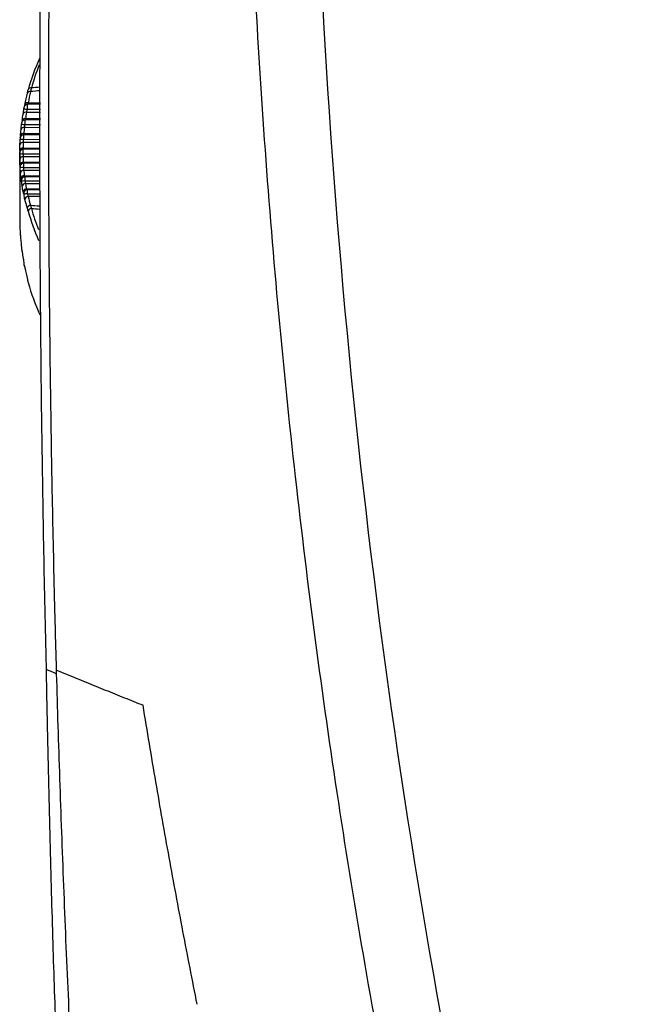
# Model space of a CAD drawing. Header units: millimetres. Extents: x -3.03 to 0.78, y -0.23 to 0.59.
# Tile 124 of 165: x 0.3099 to 0.3467, y 0.1267 to 0.1864. Entities that reach past the tile are written whole.
import ezdxf

# ---------------------------------------------------------------- set-up
doc = ezdxf.new("R2010")
doc.units = ezdxf.units.MM

msp = doc.modelspace()

# ---------------------------------------------------------------- linework, layer by layer
at = {"color": 9, "linetype": 'Continuous', "lineweight": 25}
for p, q in [((0.31022, 0.181226), (0.310211, 0.18122)), ((0.310325, 0.180975), (0.311134, 0.180971)), ((0.310389, 0.181359), (0.311136, 0.181366)), ((0.310229, 0.180416), (0.311131, 0.180424)), ((0.311133, 0.180777), (0.310286, 0.180785)), ((0.311127, 0.179853), (0.310161, 0.179861)), ((0.310186, 0.180049), (0.311128, 0.180044)), ((0.310103, 0.17915), (0.311123, 0.179146)), ((0.310127, 0.179502), (0.311125, 0.17951)), ((0.310081, 0.178616), (0.31112, 0.178625)), ((0.311122, 0.178956), (0.310093, 0.178965)), ((0.310077, 0.178281), (0.311118, 0.178276)), ((0.311117, 0.178089), (0.310081, 0.178098)), ((0.310093, 0.177761), (0.311115, 0.177769)), ((0.310107, 0.177441), (0.311113, 0.177437)), ((0.311112, 0.177253), (0.310127, 0.177261)), ((0.310161, 0.176937), (0.31111, 0.176944)), ((0.310194, 0.176632), (0.311108, 0.176629)), ((0.311107, 0.176447), (0.310229, 0.176454)), ((0.310286, 0.176145), (0.311106, 0.176151)), ((0.310337, 0.175855), (0.311104, 0.175853)), ((0.311103, 0.175675), (0.310389, 0.17568))]:
    msp.add_line(p, q, dxfattribs=at)
at = {"color": 7, "linetype": 'Continuous', "lineweight": 25}
for p, q in [((0.311136, 0.181272), (0.310337, 0.181265)), ((0.31113, 0.180337), (0.310194, 0.180328)), ((0.311125, 0.179429), (0.310107, 0.17942)), ((0.31112, 0.17855), (0.310077, 0.178541)), ((0.309879, 0.178324), (0.309879, 0.174286)), ((0.311115, 0.177701), (0.310103, 0.177693)), ((0.310026, 0.176793), (0.310021, 0.176785)), ((0.31111, 0.176884), (0.310186, 0.176876)), ((0.310186, 0.176875), (0.310186, 0.176875)), ((0.311105, 0.176099), (0.310326, 0.176092)), ((0.310129, 0.171591), (0.310128, 0.171593)), ((0.310192, 0.171353), (0.310194, 0.171335)), ((0.311473, 0.147227), (0.311478, 0.147027)), ((0.312116, 0.146768), (0.31211, 0.146969))]:
    msp.add_line(p, q, dxfattribs=at)
at = {"color": 9, "linetype": 'Continuous', "lineweight": 25, "flags": 128}
msp.add_lwpolyline([(0.309909, 0.173383), (0.309914, 0.173345), (0.309915, 0.173339)], dxfattribs=at)
at = {"color": 7, "linetype": 'Continuous', "lineweight": 25}
for centre, radius, start, end in [((0.310481, 0.181907), 0.0001463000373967, 67.449176, 163.701809), ((0.310539, 0.182119), 0.0001495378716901, 72.13717, 168.986095), ((0.310298, 0.181311), 0.0003368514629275, 239.893365, 274.666707), ((0.310337, 0.181068), 0.0001969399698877, 89.934565, 126.386097), ((0.310186, 0.180262), 0.0001602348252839, 74.206915, 165.668061), ((0.310195, 0.18013), 0.0001987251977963, 90.276564, 125.101446), ((0.310239, 0.180635), 0.0001570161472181, 72.725973, 165.201111), ((0.310122, 0.179701), 0.0001651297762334, 76.381852, 166.398891), ((0.310161, 0.180545), 0.0004967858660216, 249.638703, 272.835744), ((0.310079, 0.180041), 0.0008910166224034, 258.783299, 271.59071), ((0.310091, 0.179337), 0.0001683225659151, 77.755373, 166.89161), ((0.310109, 0.17922), 0.0001997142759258, 90.462521, 136.989248), ((0.310079, 0.178341), 0.0001999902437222, 90.497257, 179.933127), ((0.310054, 0.178442), 0.0001762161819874, 81.021141, 168.17806), ((0.310062, 0.178795), 0.0001731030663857, 79.75342, 167.657784), ((0.310025, 0.18129), 0.0030102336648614, 267.222524, 270.997171), ((0.310059, 0.177918), 0.0001808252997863, 82.856473, 168.984914), ((0.310073, 0.177578), 0.0001838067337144, 84.020938, 169.533698), ((0.310161, 0.174506), 0.0029356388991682, 91.052796, 94.923743), ((0.310105, 0.177493), 0.0001995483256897, 90.382233, 153.047162), ((0.310113, 0.177073), 0.0001881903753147, 85.706735, 170.385829), ((0.31015, 0.176746), 0.0001909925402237, 86.771343, 170.963212), ((0.310227, 0.175514), 0.0011181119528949, 91.707919, 101.907132), ((0.310224, 0.176259), 0.0001951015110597, 88.319936, 171.864569), ((0.310283, 0.175947), 0.0001976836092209, 89.288846, 172.469802), ((0.310375, 0.175108), 0.0007481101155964, 92.887262, 108.224825), ((0.310392, 0.175478), 0.0002014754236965, 90.711842, 173.423783), ((0.310545, 0.174947), 0.0002056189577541, 92.277349, 174.575015), ((0.310595, 0.174756), 0.0002068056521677, 92.973228, 169.556154), ((0.310195, 0.172481), 0.0001993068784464, 183.588998, 206.180878), ((0.310338, 0.171542), 0.0001979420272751, 185.138762, 210.051966)]:
    msp.add_arc(centre, radius, start, end, dxfattribs=at)
at = {"color": 9, "linetype": 'Continuous', "lineweight": 25}
for centre, radius, start, end in [((0.31034, 0.181204), 0.0001629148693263, 72.292481, 153.81493), ((0.310105, 0.177493), 0.0001993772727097, 153.068025, 181.908477), ((0.310186, 0.176677), 0.0001981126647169, 146.703525, 184.028539), ((0.310324, 0.175894), 0.0001962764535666, 146.090197, 186.294284)]:
    msp.add_arc(centre, radius, start, end, dxfattribs=at)
at = {"color": 7, "linetype": 'Continuous', "lineweight": 25}
for centre, major_axis, ratio, start_param, end_param in [((0.336485, 0.17879), (0.02660272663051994, 0.0006515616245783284), 0.706895, 2.824111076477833, 2.927574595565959), ((0.336482, 0.178932), (0.0264026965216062, 0.0006515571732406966), 0.706891, 2.849914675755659, 2.927443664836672), ((0.336485, 0.17382), (0.02660272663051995, -0.0006515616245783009), 0.706895, 3.355610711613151, 3.461917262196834)]:
    msp.add_ellipse(centre, major_axis=major_axis, ratio=ratio, start_param=start_param, end_param=end_param, dxfattribs=at)
at = {"color": 9, "linetype": 'Continuous', "lineweight": 25}
for centre, major_axis, ratio, start_param, end_param in [((2.40384, 0.203034), (2.113999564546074, 0.02468138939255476), 0.011672, 2.999434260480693, 3.001411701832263), ((2.403805, 0.204448), (2.113999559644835, 0.02609621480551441), 0.012341, 2.999367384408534, 3.001117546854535), ((2.40384, 0.203034), (2.113999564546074, 0.02468138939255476), 0.011672, 3.281501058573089, 3.283269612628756), ((2.403805, 0.204448), (2.113999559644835, 0.02609621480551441), 0.012341, 3.281763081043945, 3.283442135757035), ((0.336482, 0.178932), (0.0264026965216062, 0.0006515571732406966), 0.706891, 3.320856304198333, 3.391546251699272), ((0.336485, 0.17879), (0.02660272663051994, 0.0006515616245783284), 0.706895, 3.320987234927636, 3.418641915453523)]:
    msp.add_ellipse(centre, major_axis=major_axis, ratio=ratio, start_param=start_param, end_param=end_param, dxfattribs=at)
at = {"color": 7, "linetype": 'Continuous', "lineweight": 25}
for points, knots in [([(0.3121101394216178, 0.1469694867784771), (0.3120779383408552, 0.1481516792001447), (0.312015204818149, 0.1504548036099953), (0.3119359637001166, 0.1538179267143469), (0.3118690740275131, 0.1569974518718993), (0.3118139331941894, 0.1599933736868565), (0.3117689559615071, 0.1628056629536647), (0.3117329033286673, 0.1654343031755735), (0.3117045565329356, 0.1678792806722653), (0.3116827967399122, 0.1701405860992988), (0.3116665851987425, 0.172218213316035), (0.3116549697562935, 0.174112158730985), (0.3116470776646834, 0.1758224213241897), (0.3116267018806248, 0.1821159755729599), (0.3116693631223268, 0.1928407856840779), (0.3118663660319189, 0.2045383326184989), (0.3120675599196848, 0.2125780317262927), (0.3122024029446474, 0.2172499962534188), (0.3123633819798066, 0.2221455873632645), (0.3125532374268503, 0.2272646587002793), (0.3127748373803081, 0.2326070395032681), (0.3130311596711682, 0.238172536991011), (0.3133253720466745, 0.243960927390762), (0.3136605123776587, 0.2499719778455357), (0.3140407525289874, 0.2562053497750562), (0.3144664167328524, 0.2626609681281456), (0.3147857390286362, 0.2670372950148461), (0.3149481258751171, 0.2692628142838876)], [0, 0, 0, 0, 0.0289908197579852, 0.0564793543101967, 0.0824658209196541, 0.1069504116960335, 0.1299332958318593, 0.151414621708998, 0.1713945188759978, 0.1898730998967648, 0.2068504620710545, 0.2223266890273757, 0.2363018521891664, 0.2487760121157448, 0.3766067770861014, 0.4992017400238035, 0.5355605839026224, 0.5737523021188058, 0.6137770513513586, 0.6556350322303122, 0.6993264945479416, 0.7448517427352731, 0.7922111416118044, 0.841405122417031, 0.8924341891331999, 0.9452989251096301, 1, 1, 1, 1]), ([(0.3131799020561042, 0.254141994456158), (0.3131160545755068, 0.253000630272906), (0.3129883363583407, 0.250717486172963), (0.3128082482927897, 0.2472913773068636), (0.3126365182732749, 0.2438634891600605), (0.3124739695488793, 0.2404337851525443), (0.3123203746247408, 0.2370023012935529), (0.3121757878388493, 0.2335690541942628), (0.3120401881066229, 0.2301340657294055), (0.3119135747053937, 0.2266973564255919), (0.3117959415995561, 0.2232589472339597), (0.3116872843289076, 0.2198188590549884), (0.3115875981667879, 0.2163771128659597), (0.3114968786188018, 0.2129337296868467), (0.3114151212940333, 0.2094887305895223), (0.3113423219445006, 0.2060421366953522), (0.3112784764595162, 0.2025939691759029), (0.3112235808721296, 0.1991442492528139), (0.3111776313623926, 0.1956929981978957), (0.3111406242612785, 0.1922402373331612), (0.3111125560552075, 0.1887859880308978), (0.3110934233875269, 0.1853302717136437), (0.3110832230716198, 0.181873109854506), (0.3110819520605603, 0.1784145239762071), (0.311089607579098, 0.1749545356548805), (0.31110618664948, 0.1714931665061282), (0.3111316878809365, 0.1680304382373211), (0.3111661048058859, 0.1645663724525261), (0.3112094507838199, 0.1611009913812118), (0.3112616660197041, 0.1576343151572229), (0.3113229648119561, 0.1541663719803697), (0.3113925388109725, 0.1506971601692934), (0.3114464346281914, 0.1483840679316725), (0.3114733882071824, 0.1472272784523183)], [0, 0, 0, 0, 0.0320717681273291, 0.064155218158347, 0.0962504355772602, 0.1283575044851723, 0.1604765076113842, 0.1926075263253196, 0.2247506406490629, 0.2569059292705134, 0.2890734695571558, 0.3212533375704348, 0.3534456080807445, 0.3856503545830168, 0.4178676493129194, 0.4500975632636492, 0.4823401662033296, 0.5145955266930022, 0.5468637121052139, 0.579144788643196, 0.611438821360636, 0.6437458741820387, 0.6760660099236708, 0.7083992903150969, 0.7407457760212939, 0.773105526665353, 0.8054786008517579, 0.8378650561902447, 0.8702649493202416, 0.9026783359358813, 0.9351052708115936, 0.9675458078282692, 1, 1, 1, 1]), ([(0.3432218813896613, 0.0751837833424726), (0.3413769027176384, 0.0815625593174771), (0.3396583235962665, 0.0879782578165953), (0.3364794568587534, 0.1008645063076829), (0.3350182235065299, 0.1073365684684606), (0.3323530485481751, 0.1203387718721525), (0.3311486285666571, 0.1268716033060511), (0.329000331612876, 0.1399694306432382), (0.32805609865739, 0.1465369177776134), (0.3264291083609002, 0.1597092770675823), (0.3257448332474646, 0.1663179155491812), (0.3246395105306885, 0.1795376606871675), (0.3242182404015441, 0.1861518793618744), (0.3233476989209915, 0.2060075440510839), (0.3232884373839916, 0.2192618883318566), (0.3237631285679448, 0.2325339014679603)], [0, 0, 0, 0, 0.125, 0.125, 0.2500000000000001, 0.2500000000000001, 0.3750000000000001, 0.3750000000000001, 0.5000000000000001, 0.5000000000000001, 0.6250000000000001, 0.6250000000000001, 0.7500000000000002, 0.7500000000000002, 1, 1, 1, 1]), ([(0.3277638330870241, 0.2301187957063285), (0.3274068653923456, 0.2190872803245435), (0.3274179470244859, 0.2080438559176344), (0.3282915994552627, 0.1826323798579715), (0.3294118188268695, 0.1682732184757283), (0.3328954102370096, 0.1397064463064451), (0.335258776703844, 0.125498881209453), (0.3406486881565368, 0.1000017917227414), (0.343465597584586, 0.0886679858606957), (0.3466784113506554, 0.0774475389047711)], [3.109241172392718, 3.109241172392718, 3.109241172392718, 3.109241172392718, 3.17595934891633, 3.17595934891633, 3.2629390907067, 3.2629390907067, 3.349918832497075, 3.349918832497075, 3.420469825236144, 3.420469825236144, 3.420469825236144, 3.420469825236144]), ([(0.310212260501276, 0.181218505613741), (0.3102064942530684, 0.1812142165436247), (0.3101892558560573, 0.1812013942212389), (0.3101692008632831, 0.1811737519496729), (0.3101520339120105, 0.1811410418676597), (0.3101416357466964, 0.1811093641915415), (0.3101347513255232, 0.1810767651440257), (0.310129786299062, 0.1810425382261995), (0.3101281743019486, 0.1810201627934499), (0.3101276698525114, 0.1810131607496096)], [0, 0, 0, 0, 0.0902830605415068, 0.2699043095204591, 0.4243814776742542, 0.5598003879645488, 0.7154532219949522, 0.910955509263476, 1, 1, 1, 1]), ([(0.310193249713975, 0.1812761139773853), (0.3101881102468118, 0.1812505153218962), (0.3101785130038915, 0.181202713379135), (0.3101718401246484, 0.1811804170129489), (0.3101687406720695, 0.18117006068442)], [0, 0, 0, 0, 0.535514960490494, 1, 1, 1, 1]), ([(0.3101777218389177, 0.1811831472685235), (0.3101835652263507, 0.1811915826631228), (0.3101937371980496, 0.1812062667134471), (0.3102129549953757, 0.1812192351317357), (0.3102211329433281, 0.181224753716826)], [0, 0, 0, 0, 0.5744596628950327, 1, 1, 1, 1]), ([(0.3103369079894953, 0.1812648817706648), (0.3103351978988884, 0.1812589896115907), (0.3103329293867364, 0.1812237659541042), (0.3103285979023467, 0.1811164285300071), (0.3103265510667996, 0.1810446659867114), (0.3103252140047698, 0.1809751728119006)], [0, 0, 0, 0, 0.5, 0.5, 1, 1, 1, 1]), ([(0.3100813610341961, 0.1802908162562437), (0.3100754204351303, 0.1802872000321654), (0.3100563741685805, 0.1802756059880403), (0.3100334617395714, 0.1802479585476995), (0.3100134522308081, 0.1802146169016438), (0.3100023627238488, 0.180184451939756), (0.3099965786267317, 0.1801592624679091), (0.309992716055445, 0.1801337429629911), (0.3099898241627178, 0.1801056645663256), (0.3099886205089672, 0.180084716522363), (0.3099882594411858, 0.1800784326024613)], [0, 0, 0, 0, 0.0824812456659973, 0.2644446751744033, 0.4184944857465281, 0.5463553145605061, 0.6481310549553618, 0.7515585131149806, 0.9254734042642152, 1, 1, 1, 1]), ([(0.3100314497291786, 0.1803156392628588), (0.3100271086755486, 0.1802864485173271), (0.3100199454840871, 0.1802382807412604), (0.310015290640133, 0.1802174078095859), (0.3100134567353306, 0.1802091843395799)], [0, 0, 0, 0, 0.6060222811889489, 0.9999999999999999, 0.9999999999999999, 0.9999999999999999, 0.9999999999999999]), ([(0.3100215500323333, 0.1802258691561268), (0.310021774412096, 0.1802263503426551), (0.3100250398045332, 0.1802333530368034), (0.3100427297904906, 0.1802593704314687), (0.3100663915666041, 0.180286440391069), (0.310088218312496, 0.1802960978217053), (0.3100921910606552, 0.1802978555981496)], [0, 0, 0, 0, 0.0251022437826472, 0.3653122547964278, 0.8844786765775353, 1, 1, 1, 1]), ([(0.3101936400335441, 0.1803283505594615), (0.310192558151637, 0.180324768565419), (0.3101911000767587, 0.1802920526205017), (0.3101882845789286, 0.1801885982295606), (0.310186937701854, 0.1801181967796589), (0.3101860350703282, 0.1800489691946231)], [0, 0, 0, 0, 0.5, 0.5, 1, 1, 1, 1]), ([(0.3099637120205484, 0.1793556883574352), (0.3099588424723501, 0.1793509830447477), (0.3099443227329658, 0.1793369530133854), (0.3099288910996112, 0.1793093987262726), (0.3099168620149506, 0.1792791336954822), (0.3099114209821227, 0.1792550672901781), (0.3099091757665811, 0.179238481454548), (0.309907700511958, 0.1792226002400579), (0.3099064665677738, 0.1792018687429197), (0.3099054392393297, 0.179177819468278), (0.3099051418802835, 0.1791655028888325), (0.3099050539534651, 0.1791618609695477)], [0, 0, 0, 0, 0.091295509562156, 0.272219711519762, 0.4201340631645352, 0.5331912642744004, 0.6063428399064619, 0.6771602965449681, 0.8311127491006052, 0.9500613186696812, 1, 1, 1, 1]), ([(0.3099162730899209, 0.1792707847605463), (0.3099161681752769, 0.1792701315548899), (0.309915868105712, 0.1792682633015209), (0.3099171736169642, 0.179274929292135), (0.3099215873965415, 0.1792899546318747), (0.3099337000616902, 0.1793188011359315), (0.3099574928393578, 0.1793555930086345), (0.3099848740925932, 0.1793753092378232), (0.309997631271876, 0.1793844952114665)], [0, 0, 0, 0, 0.0767171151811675, 0.2194209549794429, 0.3332290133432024, 0.4847812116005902, 0.7599547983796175, 1, 1, 1, 1]), ([(0.3099265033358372, 0.1793727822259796), (0.3099242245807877, 0.1793464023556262), (0.3099203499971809, 0.1793015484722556), (0.3099178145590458, 0.1792821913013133), (0.3099167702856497, 0.1792742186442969)], [0, 0, 0, 0, 0.5881290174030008, 1, 1, 1, 1]), ([(0.3101070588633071, 0.1794200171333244), (0.3101065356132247, 0.1794187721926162), (0.3101058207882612, 0.179388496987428), (0.3101044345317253, 0.1792887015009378), (0.3101037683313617, 0.1792195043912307), (0.3101033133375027, 0.179150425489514)], [0, 0, 0, 0, 0.5, 0.5, 1, 1, 1, 1]), ([(0.3098811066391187, 0.1784690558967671), (0.3098805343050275, 0.1784387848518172), (0.3098794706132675, 0.1783825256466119), (0.3098789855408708, 0.1783542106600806), (0.3098788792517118, 0.1783475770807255), (0.3098788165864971, 0.178346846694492), (0.3098790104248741, 0.1783513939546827), (0.3098792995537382, 0.1783563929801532), (0.3098811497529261, 0.1783748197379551), (0.3098834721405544, 0.1783949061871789), (0.3098913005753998, 0.1784091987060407), (0.3098922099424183, 0.1784108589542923)], [0, 0, 0, 0, 0.358218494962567, 0.6657546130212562, 0.7538832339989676, 0.8203812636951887, 0.837065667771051, 0.8507299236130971, 0.8738719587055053, 0.9853487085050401, 1, 1, 1, 1]), ([(0.3100769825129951, 0.1785409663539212), (0.3100769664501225, 0.178542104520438), (0.3100769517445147, 0.1785142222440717), (0.3100769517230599, 0.1784178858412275), (0.3100769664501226, 0.178349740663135), (0.3100769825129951, 0.1782806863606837)], [0, 0, 0, 0, 0.5, 0.5, 1, 1, 1, 1]), ([(0.3098787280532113, 0.178283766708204), (0.309878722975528, 0.1782885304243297), (0.3098787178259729, 0.1782933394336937), (0.3098787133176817, 0.1782979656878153), (0.3098787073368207, 0.1783041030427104), (0.3098787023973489, 0.1783100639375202), (0.3098786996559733, 0.1783153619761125), (0.3098786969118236, 0.1783206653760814), (0.3098786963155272, 0.1783254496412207), (0.3098786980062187, 0.1783293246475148), (0.3098786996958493, 0.1783331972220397), (0.3098787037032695, 0.1783362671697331), (0.3098787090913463, 0.1783382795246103), (0.3098787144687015, 0.1783402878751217), (0.3098787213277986, 0.1783412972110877), (0.3098787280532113, 0.1783412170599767)], [0, 0, 0, 0, 1.42923095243e-05, 1.42923095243e-05, 1.42923095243e-05, 3.33690989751e-05, 3.33690989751e-05, 3.33690989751e-05, 5.2464638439e-05, 5.2464638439e-05, 5.2464638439e-05, 7.15485331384e-05, 7.15485331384e-05, 7.15485331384e-05, 9.05955455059e-05, 9.05955455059e-05, 9.05955455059e-05, 9.05955455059e-05]), ([(0.3099090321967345, 0.1774305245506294), (0.3099088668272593, 0.1774353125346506), (0.3099086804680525, 0.1774401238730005), (0.3099084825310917, 0.1774447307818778), (0.3099082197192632, 0.1774508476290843), (0.3099079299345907, 0.1774567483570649), (0.3099076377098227, 0.1774619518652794), (0.3099073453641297, 0.1774671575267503), (0.3099070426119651, 0.1774718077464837), (0.3099067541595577, 0.1774755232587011), (0.3099064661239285, 0.1774792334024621), (0.3099061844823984, 0.1774821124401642), (0.3099059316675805, 0.1774839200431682), (0.3099056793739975, 0.1774857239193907), (0.3099054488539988, 0.1774865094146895), (0.3099052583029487, 0.1774862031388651)], [0, 0, 0, 0, 1.43759924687e-05, 1.43759924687e-05, 1.43759924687e-05, 3.35808165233e-05, 3.35808165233e-05, 3.35808165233e-05, 5.27927772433e-05, 5.27927772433e-05, 5.27927772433e-05, 7.19772089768e-05, 7.19772089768e-05, 7.19772089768e-05, 9.11235876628e-05, 9.11235876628e-05, 9.11235876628e-05, 9.11235876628e-05]), ([(0.3101033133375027, 0.1776922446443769), (0.3101037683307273, 0.1776958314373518), (0.3101044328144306, 0.1776703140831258), (0.3101058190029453, 0.1775772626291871), (0.3101065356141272, 0.1775100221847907), (0.3101070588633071, 0.1774408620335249)], [0, 0, 0, 0, 0.5, 0.5, 1, 1, 1, 1]), ([(0.3099962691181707, 0.1766084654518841), (0.3099959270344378, 0.1766133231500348), (0.3099955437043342, 0.1766181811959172), (0.3099951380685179, 0.1766228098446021), (0.3099945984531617, 0.1766289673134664), (0.3099940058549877, 0.1766348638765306), (0.3099934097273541, 0.17664001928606), (0.3099928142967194, 0.1766451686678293), (0.3099921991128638, 0.1766497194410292), (0.3099916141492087, 0.1766533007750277), (0.3099910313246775, 0.176656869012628), (0.3099904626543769, 0.1766595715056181), (0.3099899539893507, 0.1766611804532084), (0.3099894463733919, 0.176662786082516), (0.3099889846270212, 0.1766633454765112), (0.3099886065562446, 0.1766628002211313)], [0, 0, 0, 0, 1.4631839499e-05, 1.4631839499e-05, 1.4631839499e-05, 3.42161962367e-05, 3.42161962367e-05, 3.42161962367e-05, 5.37758693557e-05, 5.37758693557e-05, 5.37758693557e-05, 7.32637095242e-05, 7.32637095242e-05, 7.32637095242e-05, 9.27140342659e-05, 9.27140342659e-05, 9.27140342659e-05, 9.27140342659e-05]), ([(0.3101864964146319, 0.176874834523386), (0.3101642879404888, 0.1768729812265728), (0.3101209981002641, 0.1768693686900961), (0.3100680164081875, 0.1768383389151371), (0.3100353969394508, 0.1768087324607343), (0.3100241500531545, 0.1767893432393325), (0.310021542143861, 0.1767848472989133)], [0, 0, 0, 0, 0.3370237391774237, 0.6569430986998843, 0.9204525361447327, 0.9999999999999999, 0.9999999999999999, 0.9999999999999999, 0.9999999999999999]), ([(0.3103260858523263, 0.176090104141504), (0.3103053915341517, 0.1760888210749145), (0.3102627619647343, 0.1760861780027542), (0.3102094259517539, 0.1760558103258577), (0.3101756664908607, 0.1760259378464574), (0.3101643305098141, 0.1760064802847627), (0.3101619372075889, 0.1760023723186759)], [0, 0, 0, 0, 0.3164413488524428, 0.6518580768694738, 0.9264987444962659, 1, 1, 1, 1]), ([(0.3101406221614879, 0.1758186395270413), (0.31014007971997, 0.1758236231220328), (0.3101394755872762, 0.1758285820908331), (0.3101388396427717, 0.1758332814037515), (0.3101379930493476, 0.1758395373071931), (0.3101370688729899, 0.1758454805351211), (0.3101361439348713, 0.1758506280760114), (0.3101352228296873, 0.1758557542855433), (0.3101342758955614, 0.1758602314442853), (0.3101333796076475, 0.1758636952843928), (0.3101324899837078, 0.1758671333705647), (0.3101316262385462, 0.1758696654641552), (0.3101308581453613, 0.1758710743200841), (0.3101300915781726, 0.1758724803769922), (0.3101293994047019, 0.1758728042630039), (0.3101288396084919, 0.1758720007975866)], [0, 0, 0, 0, 1.50977198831e-05, 1.50977198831e-05, 1.50977198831e-05, 3.53197186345e-05, 3.53197186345e-05, 3.53197186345e-05, 5.54543124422e-05, 5.54543124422e-05, 5.54543124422e-05, 7.54379627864e-05, 7.54379627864e-05, 7.54379627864e-05, 9.53866778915e-05, 9.53866778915e-05, 9.53866778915e-05, 9.53866778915e-05]), ([(0.3098786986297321, 0.1742859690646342), (0.3098786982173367, 0.1742841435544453), (0.3098786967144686, 0.1742774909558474), (0.3098787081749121, 0.1742705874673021), (0.3098787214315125, 0.174269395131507), (0.3098787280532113, 0.1742687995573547)], [0, 0, 0, 0, 0.1591540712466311, 0.5799957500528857, 1, 1, 1, 1]), ([(0.3099051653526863, 0.1734432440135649), (0.3099051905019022, 0.1734422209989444), (0.3099054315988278, 0.1734324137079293), (0.309906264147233, 0.1734127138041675), (0.3099077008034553, 0.1733866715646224), (0.30990963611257, 0.1733658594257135), (0.3099146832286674, 0.1733371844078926), (0.3099217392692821, 0.1733221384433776), (0.3099254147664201, 0.1733143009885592)], [0, 0, 0, 0, 0.0215687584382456, 0.2067723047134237, 0.3999570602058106, 0.6557264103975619, 0.8206676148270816, 1, 1, 1, 1]), ([(0.3099052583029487, 0.1734429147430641), (0.3099054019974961, 0.1734381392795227), (0.309905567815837, 0.1734332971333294), (0.3099057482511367, 0.1734286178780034), (0.3099059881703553, 0.1734223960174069), (0.309906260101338, 0.1734163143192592), (0.3099065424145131, 0.1734108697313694), (0.3099068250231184, 0.1734054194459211), (0.3099071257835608, 0.173400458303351), (0.3099074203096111, 0.1733963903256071), (0.3099077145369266, 0.1733923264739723), (0.3099080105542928, 0.1733890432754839), (0.3099082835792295, 0.1733868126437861), (0.3099085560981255, 0.1733845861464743), (0.3099088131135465, 0.1733833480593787), (0.3099090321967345, 0.173383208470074)], [0, 0, 0, 0, 1.43496130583e-05, 1.43496130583e-05, 1.43496130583e-05, 3.35474457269e-05, 3.35474457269e-05, 3.35474457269e-05, 5.27644452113e-05, 5.27644452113e-05, 5.27644452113e-05, 7.19619315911e-05, 7.19619315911e-05, 7.19619315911e-05, 9.11251723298e-05, 9.11251723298e-05, 9.11251723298e-05, 9.11251723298e-05]), ([(0.3099160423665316, 0.1733406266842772), (0.3099161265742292, 0.1733401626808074), (0.3099163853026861, 0.1733387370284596), (0.3099194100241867, 0.1733157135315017), (0.3099232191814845, 0.1732794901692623), (0.3099264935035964, 0.1732373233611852), (0.3099275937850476, 0.1732231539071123)], [0, 0, 0, 0, 0.1219090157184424, 0.3745658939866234, 0.7898332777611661, 1, 1, 1, 1]), ([(0.3099881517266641, 0.1725317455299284), (0.3099881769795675, 0.172531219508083), (0.3099887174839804, 0.1725199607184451), (0.3099907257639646, 0.17249522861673), (0.3099946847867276, 0.1724619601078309), (0.3099993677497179, 0.1724319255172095), (0.3100084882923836, 0.1724115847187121), (0.3100112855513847, 0.1724053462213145)], [0, 0, 0, 0, 0.0116110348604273, 0.248518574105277, 0.5183245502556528, 0.8522707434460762, 1, 1, 1, 1]), ([(0.3099886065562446, 0.1725306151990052), (0.3099888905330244, 0.1725258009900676), (0.3099892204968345, 0.1725208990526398), (0.3099895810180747, 0.1725161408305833), (0.3099900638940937, 0.1725097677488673), (0.3099906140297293, 0.172503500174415), (0.3099911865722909, 0.1724978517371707), (0.309991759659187, 0.1724921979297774), (0.3099923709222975, 0.1724870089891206), (0.3099929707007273, 0.1724827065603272), (0.3099935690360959, 0.172478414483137), (0.3099941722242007, 0.1724748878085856), (0.3099947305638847, 0.1724724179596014), (0.3099952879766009, 0.172469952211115), (0.3099958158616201, 0.1724684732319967), (0.3099962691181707, 0.1724681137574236)], [0, 0, 0, 0, 1.45198090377e-05, 1.45198090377e-05, 1.45198090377e-05, 3.40896461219e-05, 3.40896461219e-05, 3.40896461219e-05, 5.36762338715e-05, 5.36762338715e-05, 5.36762338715e-05, 7.32147759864e-05, 7.32147759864e-05, 7.32147759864e-05, 9.27230191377e-05, 9.27230191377e-05, 9.27230191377e-05, 9.27230191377e-05]), ([(0.3100122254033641, 0.1724056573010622), (0.310012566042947, 0.1724044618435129), (0.310013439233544, 0.1724013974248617), (0.3100193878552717, 0.1723729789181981), (0.3100257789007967, 0.172337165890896), (0.3100304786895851, 0.1723006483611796), (0.310031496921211, 0.1722927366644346)], [0, 0, 0, 0, 0.1766632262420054, 0.4528559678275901, 0.8814586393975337, 1, 1, 1, 1]), ([(0.3101277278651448, 0.1715928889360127), (0.3101277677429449, 0.171592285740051), (0.3101280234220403, 0.1715884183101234), (0.3101285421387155, 0.1715844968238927), (0.3101289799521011, 0.1715811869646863)], [0, 0, 0, 0, 0.1559681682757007, 1, 1, 1, 1]), ([(0.3101288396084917, 0.1715905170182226), (0.3101292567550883, 0.1715856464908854), (0.3101297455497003, 0.1715806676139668), (0.3101302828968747, 0.1715758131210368), (0.3101310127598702, 0.1715692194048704), (0.310131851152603, 0.1715626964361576), (0.3101327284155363, 0.1715567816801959), (0.3101336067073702, 0.1715508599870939), (0.3101345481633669, 0.1715453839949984), (0.3101354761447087, 0.1715407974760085), (0.3101363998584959, 0.1715362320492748), (0.3101373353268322, 0.1715324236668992), (0.3101382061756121, 0.1715296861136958), (0.310139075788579, 0.1715269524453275), (0.3101399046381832, 0.1715252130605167), (0.3101406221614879, 0.171524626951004)], [0, 0, 0, 0, 1.47746625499e-05, 1.47746625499e-05, 1.47746625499e-05, 3.4973590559e-05, 3.4973590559e-05, 3.4973590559e-05, 5.51928813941e-05, 5.51928813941e-05, 5.51928813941e-05, 7.53167178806e-05, 7.53167178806e-05, 7.53167178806e-05, 9.54154276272e-05, 9.54154276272e-05, 9.54154276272e-05, 9.54154276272e-05]), ([(0.3101289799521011, 0.1715811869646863), (0.310130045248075, 0.171570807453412), (0.310132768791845, 0.1715442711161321), (0.3101404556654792, 0.171506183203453), (0.3101488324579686, 0.1714716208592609), (0.3101607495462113, 0.1714541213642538), (0.3101624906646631, 0.1714515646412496)], [0, 0, 0, 0, 0.2165249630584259, 0.5535693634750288, 0.934775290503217, 1, 1, 1, 1]), ([(0.310166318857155, 0.1714470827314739), (0.3101663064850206, 0.1714471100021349), (0.310165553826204, 0.1714487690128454), (0.3101691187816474, 0.1714399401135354), (0.3101763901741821, 0.1714130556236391), (0.3101857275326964, 0.1713762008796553), (0.310191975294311, 0.1713412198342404), (0.3101931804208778, 0.1713344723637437)], [0, 0, 0, 0, 0.00325666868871, 0.1981194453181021, 0.4738050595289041, 0.8985026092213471, 1, 1, 1, 1]), ([(0.3114771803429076, 0.147026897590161), (0.3114997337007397, 0.1458308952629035), (0.3115439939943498, 0.1434837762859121), (0.3116209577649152, 0.1400307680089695), (0.3117027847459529, 0.1367126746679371), (0.3117892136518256, 0.1335295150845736), (0.3118789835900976, 0.1304812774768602), (0.3119711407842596, 0.1275679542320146), (0.3120647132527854, 0.1247895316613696), (0.31220799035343, 0.1207630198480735), (0.3124110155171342, 0.1155284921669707), (0.3126882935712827, 0.1091266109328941), (0.3129784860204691, 0.1029791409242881), (0.3131873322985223, 0.098966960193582), (0.3132895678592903, 0.0970028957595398)], [0, 0, 0, 0, 0.0716636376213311, 0.140637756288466, 0.2069223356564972, 0.2705173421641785, 0.3314227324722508, 0.3896384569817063, 0.4451644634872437, 0.4980007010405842, 0.6310719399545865, 0.7590951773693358, 0.8820709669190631, 1, 1, 1, 1]), ([(0.311478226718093, 0.1470266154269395), (0.3115831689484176, 0.1469841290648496), (0.3117930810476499, 0.146899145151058), (0.3120082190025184, 0.1468120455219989), (0.3121158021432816, 0.1467684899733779)], [0, 0, 0, 0, 0.4999341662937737, 0.9999999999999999, 0.9999999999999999, 0.9999999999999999, 0.9999999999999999]), ([(0.3121103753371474, 0.1469694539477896), (0.3123097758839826, 0.1468885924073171), (0.3127061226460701, 0.1467278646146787), (0.3133013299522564, 0.1464867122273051), (0.3138922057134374, 0.1462474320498), (0.3144789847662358, 0.1460099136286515), (0.3150615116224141, 0.14577418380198), (0.3156397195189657, 0.1455402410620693), (0.3162135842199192, 0.1453080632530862), (0.3167828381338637, 0.1450777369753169), (0.3171619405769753, 0.1449243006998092), (0.3173503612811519, 0.144848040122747)], [0, 0, 0, 0, 0.1166129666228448, 0.2317905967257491, 0.3455608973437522, 0.4579501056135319, 0.5689829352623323, 0.6786827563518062, 0.78707171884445, 0.8941708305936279, 1, 1, 1, 1]), ([(0.3148749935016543, 0.0926884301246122), (0.3147879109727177, 0.0938830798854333), (0.314614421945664, 0.0962631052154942), (0.3143687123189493, 0.0998202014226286), (0.3141346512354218, 0.1033501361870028), (0.3139129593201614, 0.1068529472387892), (0.3137031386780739, 0.1103285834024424), (0.3135050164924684, 0.1137770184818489), (0.3133183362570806, 0.1171982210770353), (0.3131428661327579, 0.1205921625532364), (0.312978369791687, 0.1239588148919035), (0.312824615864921, 0.1272981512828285), (0.3126813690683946, 0.1306101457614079), (0.3125484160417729, 0.1338947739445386), (0.3124254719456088, 0.1371520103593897), (0.3123125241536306, 0.1403818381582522), (0.312208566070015, 0.1435842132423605), (0.3121467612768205, 0.1457101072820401), (0.3121159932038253, 0.1467684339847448)], [0, 0, 0, 0, 0.0663551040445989, 0.132195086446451, 0.1975202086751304, 0.2623307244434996, 0.3266268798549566, 0.3904089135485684, 0.4536770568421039, 0.5164315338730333, 0.5786725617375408, 0.6404003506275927, 0.7016151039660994, 0.7623170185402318, 0.8225062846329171, 0.8821830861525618, 0.9413476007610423, 1, 1, 1, 1]), ([(0.3206309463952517, 0.1267229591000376), (0.3204855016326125, 0.12745473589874), (0.3201934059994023, 0.1289243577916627), (0.319766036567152, 0.1311402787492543), (0.3193445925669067, 0.1333761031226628), (0.318930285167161, 0.1356319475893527), (0.3185230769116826, 0.1379076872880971), (0.31812355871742, 0.1402033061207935), (0.3177309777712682, 0.1425185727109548), (0.3174774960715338, 0.1440695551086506), (0.3173502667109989, 0.1448480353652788)], [0, 0, 0, 0, 0.1214985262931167, 0.2440045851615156, 0.3675145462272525, 0.4920248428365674, 0.6175319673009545, 0.7440324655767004, 0.8715229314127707, 1, 1, 1, 1])]:
    msp.add_open_spline(points, degree=3, knots=knots, dxfattribs=at)
for points in [[(0.3103406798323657, 0.1819479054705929), (0.3103571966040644, 0.1820184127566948), (0.3103742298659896, 0.1820849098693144), (0.3103917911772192, 0.1821474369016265)], [(0.3105372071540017, 0.1820419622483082), (0.3104832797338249, 0.1818128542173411), (0.3104339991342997, 0.1815852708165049), (0.3103894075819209, 0.1813592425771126)], [(0.3105844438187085, 0.1822611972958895), (0.3105681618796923, 0.1821925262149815), (0.3105524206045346, 0.1821194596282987), (0.3105372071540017, 0.1820419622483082)], [(0.3101917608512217, 0.1812566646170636), (0.3102366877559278, 0.181485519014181), (0.3102863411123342, 0.1817159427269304), (0.3103406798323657, 0.1819479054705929)], [(0.3100872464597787, 0.1806750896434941), (0.310102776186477, 0.1807704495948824), (0.3101182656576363, 0.1808960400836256), (0.3101288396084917, 0.1810194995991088)], [(0.3103252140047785, 0.1809751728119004), (0.31031514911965, 0.1809066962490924), (0.3103004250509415, 0.1808374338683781), (0.3102856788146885, 0.1807849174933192)], [(0.3103894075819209, 0.1813592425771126), (0.3103698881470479, 0.1813057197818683), (0.3103509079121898, 0.1812708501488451), (0.3103369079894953, 0.1812648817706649)], [(0.3100306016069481, 0.180301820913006), (0.3100480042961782, 0.180425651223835), (0.3100668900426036, 0.1805500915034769), (0.3100872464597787, 0.1806750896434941)], [(0.3102294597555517, 0.1804163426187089), (0.3102156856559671, 0.1803643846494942), (0.3102027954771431, 0.1803319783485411), (0.3101936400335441, 0.1803283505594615)], [(0.3102856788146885, 0.1807849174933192), (0.3102654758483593, 0.1806614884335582), (0.3102467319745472, 0.1805386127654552), (0.3102294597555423, 0.1804163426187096)], [(0.3099271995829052, 0.1793752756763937), (0.3099370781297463, 0.1794960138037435), (0.30994846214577, 0.1796174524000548), (0.3099613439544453, 0.179739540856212)], [(0.3099613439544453, 0.179739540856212), (0.3099711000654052, 0.1798320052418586), (0.3099813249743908, 0.1799559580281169), (0.3099886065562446, 0.1800794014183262)], [(0.3101607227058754, 0.1798611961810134), (0.3101479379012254, 0.1797406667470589), (0.310136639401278, 0.1796207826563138), (0.3101268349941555, 0.1795015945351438)], [(0.3101860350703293, 0.1800489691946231), (0.3101792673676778, 0.1799807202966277), (0.3101697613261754, 0.1799122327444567), (0.3101607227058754, 0.1798611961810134)], [(0.3098926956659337, 0.1788317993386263), (0.3098967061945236, 0.1789213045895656), (0.3099015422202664, 0.1790436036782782), (0.3099052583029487, 0.1791671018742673)], [(0.3101033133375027, 0.179150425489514), (0.3101000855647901, 0.1790822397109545), (0.3100959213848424, 0.1790145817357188), (0.3100925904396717, 0.1789651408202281)], [(0.3101268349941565, 0.1795015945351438), (0.3101187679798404, 0.1794512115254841), (0.310111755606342, 0.1794212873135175), (0.3101070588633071, 0.1794200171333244)], [(0.3098812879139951, 0.1784781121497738), (0.309883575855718, 0.1785952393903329), (0.3098873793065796, 0.1787131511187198), (0.3098926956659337, 0.1788317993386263)], [(0.3100812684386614, 0.1786160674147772), (0.3100788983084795, 0.1785673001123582), (0.3100775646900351, 0.178539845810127), (0.3100769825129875, 0.1785409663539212)], [(0.3100925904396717, 0.1789651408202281), (0.3100873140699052, 0.1788480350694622), (0.3100835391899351, 0.178731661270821), (0.3100812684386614, 0.1786160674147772)], [(0.3098812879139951, 0.1779530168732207), (0.3098795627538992, 0.1780395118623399), (0.3098788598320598, 0.1781601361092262), (0.3098787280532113, 0.178283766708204)], [(0.3098926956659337, 0.1776113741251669), (0.3098873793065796, 0.1777244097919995), (0.309883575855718, 0.1778383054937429), (0.3098812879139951, 0.1779530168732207)], [(0.3100769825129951, 0.1782806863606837), (0.3100775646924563, 0.1782124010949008), (0.3100788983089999, 0.1781456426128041), (0.3100812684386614, 0.1780978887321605)], [(0.3100812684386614, 0.1780978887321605), (0.3100835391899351, 0.1779846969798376), (0.3100873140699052, 0.1778723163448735), (0.3100925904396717, 0.177760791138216)], [(0.3099052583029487, 0.1774862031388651), (0.3099015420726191, 0.1774802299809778), (0.3098967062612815, 0.1775261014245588), (0.3098926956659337, 0.1776113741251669)], [(0.3099271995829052, 0.1771043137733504), (0.309919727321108, 0.1771877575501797), (0.3099133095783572, 0.1773066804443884), (0.3099090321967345, 0.1774305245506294)], [(0.3100925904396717, 0.177760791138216), (0.3100959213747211, 0.1777137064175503), (0.3101000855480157, 0.1776886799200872), (0.3101033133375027, 0.1776922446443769)], [(0.3101070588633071, 0.1774408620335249), (0.3101117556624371, 0.1773723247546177), (0.3101187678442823, 0.1773065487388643), (0.3101268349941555, 0.1772605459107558)], [(0.3101268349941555, 0.1772605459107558), (0.310136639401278, 0.1771517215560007), (0.3101479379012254, 0.1770437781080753), (0.3101607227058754, 0.1769367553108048)], [(0.3099613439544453, 0.1767760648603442), (0.30994846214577, 0.1768845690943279), (0.3099370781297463, 0.1769939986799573), (0.3099271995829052, 0.1771043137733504)], [(0.3099886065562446, 0.1766628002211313), (0.3099813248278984, 0.1766522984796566), (0.3099710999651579, 0.1766938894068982), (0.3099613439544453, 0.1767760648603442)], [(0.3100306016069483, 0.1762867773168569), (0.3100173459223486, 0.1763671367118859), (0.3100050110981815, 0.1764843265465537), (0.3099962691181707, 0.1766084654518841)], [(0.3100872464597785, 0.1759731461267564), (0.3100668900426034, 0.1760767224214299), (0.3100480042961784, 0.1761812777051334), (0.3100306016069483, 0.1762867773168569)], [(0.3101936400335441, 0.1766320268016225), (0.3102027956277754, 0.1765631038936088), (0.3102156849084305, 0.176498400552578), (0.3102294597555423, 0.1764541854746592)], [(0.3102294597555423, 0.1764541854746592), (0.3102467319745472, 0.1763501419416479), (0.3102654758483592, 0.1762470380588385), (0.3102856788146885, 0.1761449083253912)], [(0.3101288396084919, 0.1758720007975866), (0.3101182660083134, 0.175856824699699), (0.3101027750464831, 0.1758941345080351), (0.3100872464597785, 0.1759731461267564)], [(0.3101917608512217, 0.1755014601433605), (0.3101726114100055, 0.1755788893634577), (0.3101542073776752, 0.1756938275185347), (0.3101406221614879, 0.1758186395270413)], [(0.3103406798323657, 0.1749664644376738), (0.3102863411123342, 0.1751414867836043), (0.3102366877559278, 0.1753198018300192), (0.3101917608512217, 0.1755014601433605)], [(0.3103369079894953, 0.1758552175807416), (0.3103509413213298, 0.1757856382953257), (0.3103698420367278, 0.175722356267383), (0.3103894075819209, 0.1756798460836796)], [(0.3103894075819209, 0.1756798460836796), (0.3104339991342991, 0.1755007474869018), (0.3104832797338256, 0.1753249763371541), (0.3105372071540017, 0.1751524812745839)], [(0.3103917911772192, 0.174793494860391), (0.3103742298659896, 0.1748555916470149), (0.3103571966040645, 0.1749132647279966), (0.3103406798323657, 0.1749664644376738)], [(0.3105372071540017, 0.175152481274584), (0.3105524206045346, 0.175094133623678), (0.3105681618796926, 0.1750308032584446), (0.3105844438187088, 0.1749625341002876)], [(0.3098787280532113, 0.1742687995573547), (0.3098788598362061, 0.1742703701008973), (0.309879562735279, 0.1742202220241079), (0.3098812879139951, 0.1741319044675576)], [(0.3098812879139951, 0.1741319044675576), (0.309883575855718, 0.1740147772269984), (0.3098873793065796, 0.1738968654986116), (0.3098926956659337, 0.1737782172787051)], [(0.3098926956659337, 0.1737782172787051), (0.3098967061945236, 0.1736887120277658), (0.3099015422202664, 0.1735664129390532), (0.3099052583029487, 0.1734429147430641)], [(0.3099090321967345, 0.173383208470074), (0.309913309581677, 0.173380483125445), (0.3099197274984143, 0.1733260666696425), (0.3099271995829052, 0.1732347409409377)], [(0.3099271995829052, 0.1732347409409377), (0.3099370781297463, 0.1731140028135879), (0.30994846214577, 0.1729925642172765), (0.3099613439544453, 0.1728704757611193)], [(0.3099613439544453, 0.1728704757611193), (0.3099711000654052, 0.1727780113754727), (0.3099813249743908, 0.1726540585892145), (0.3099886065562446, 0.1725306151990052)], [(0.3099962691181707, 0.1724681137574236), (0.3100050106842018, 0.1724611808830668), (0.310017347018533, 0.1724025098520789), (0.3100306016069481, 0.1723081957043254)], [(0.3100306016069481, 0.1723081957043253), (0.3100480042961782, 0.1721843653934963), (0.3100668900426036, 0.1720599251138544), (0.3100872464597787, 0.1719349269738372)], [(0.3100872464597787, 0.1719349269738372), (0.310102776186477, 0.171839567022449), (0.3101182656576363, 0.1717139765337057), (0.3101288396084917, 0.1715905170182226)], [(0.3101406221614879, 0.1715246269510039), (0.3101541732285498, 0.1715135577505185), (0.3101726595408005, 0.1714506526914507), (0.3101917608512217, 0.1713533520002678)], [(0.3101917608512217, 0.1713533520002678), (0.3102366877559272, 0.1711244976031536), (0.3102863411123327, 0.1708940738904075), (0.3103406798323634, 0.1706621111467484)], [(0.3103406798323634, 0.1706621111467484), (0.3103571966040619, 0.1705916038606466), (0.3103742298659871, 0.1705251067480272), (0.3103917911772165, 0.1704625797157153)]]:
    msp.add_open_spline(points, degree=3, dxfattribs=at)
at = {"color": 9, "linetype": 'Continuous', "lineweight": 25}
for points in [[(0.3101607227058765, 0.1769367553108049), (0.3101678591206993, 0.1769009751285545), (0.3101753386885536, 0.1768791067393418), (0.3101814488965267, 0.1768747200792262)], [(0.3102856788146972, 0.1761449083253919), (0.3102973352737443, 0.1761105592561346), (0.3103090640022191, 0.176090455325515), (0.3103183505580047, 0.1760880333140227)]]:
    msp.add_open_spline(points, degree=3, dxfattribs=at)
for points, knots in [([(0.310186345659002, 0.1768757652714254), (0.3101865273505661, 0.1768753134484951), (0.3101868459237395, 0.1768745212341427), (0.3101873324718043, 0.176868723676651), (0.3101877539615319, 0.1768620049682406), (0.3101881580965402, 0.1768540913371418), (0.31018858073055, 0.1768444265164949), (0.3101890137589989, 0.1768331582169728), (0.3101895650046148, 0.1768171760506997), (0.310190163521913, 0.1767974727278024), (0.3101907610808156, 0.1767752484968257), (0.3101912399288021, 0.1767558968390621), (0.3101916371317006, 0.1767386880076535), (0.3101920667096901, 0.1767189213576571), (0.31019244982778, 0.176700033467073), (0.3101929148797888, 0.1766754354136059), (0.3101932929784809, 0.1766538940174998), (0.3101935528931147, 0.1766375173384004), (0.3101936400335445, 0.1766320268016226)], [0, 0, 0, 0, 0.0938141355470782, 0.1644912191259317, 0.2192501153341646, 0.2743922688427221, 0.3301279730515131, 0.3866767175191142, 0.4413405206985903, 0.5387170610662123, 0.6092236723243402, 0.6639915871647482, 0.7191428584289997, 0.7614228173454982, 0.832276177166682, 0.8738781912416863, 0.9577156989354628, 1, 1, 1, 1]), ([(0.3103258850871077, 0.1760915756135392), (0.3103259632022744, 0.1760916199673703), (0.3103262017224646, 0.1760917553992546), (0.3103266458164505, 0.1760899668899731), (0.3103272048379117, 0.1760863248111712), (0.3103277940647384, 0.1760808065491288), (0.3103284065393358, 0.1760736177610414), (0.3103290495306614, 0.1760646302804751), (0.3103299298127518, 0.1760504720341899), (0.3103308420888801, 0.1760331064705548), (0.3103317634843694, 0.1760129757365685), (0.3103324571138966, 0.1759965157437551), (0.3103333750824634, 0.1759730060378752), (0.3103342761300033, 0.1759473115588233), (0.3103350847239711, 0.1759217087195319), (0.3103357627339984, 0.175898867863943), (0.3103363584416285, 0.1758772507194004), (0.3103367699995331, 0.1758607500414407), (0.3103369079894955, 0.1758552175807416)], [0, 0, 0, 0, 0.0280270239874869, 0.0855789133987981, 0.1435572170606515, 0.1995071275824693, 0.2558483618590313, 0.3127955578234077, 0.3705727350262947, 0.4832763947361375, 0.5404900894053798, 0.5985452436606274, 0.65480970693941, 0.7692861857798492, 0.8276384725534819, 0.8703871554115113, 0.9565425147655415, 1, 1, 1, 1])]:
    msp.add_open_spline(points, degree=3, knots=knots, dxfattribs=at)

doc.saveas('drawing.dxf')
